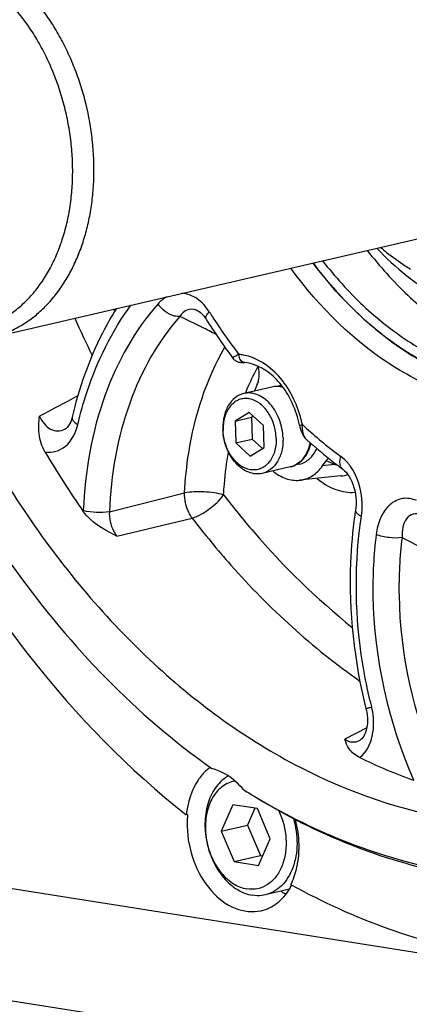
# Model space of a CAD drawing. Header units: millimetres. Extents: x 0 to 420, y 0 to 297.
# Tile 4 of 68: x 165.45 to 171.5, y 16.42 to 31.72. Entities that reach past the tile are written whole.
import ezdxf

# ---------------------------------------------------------------- set-up
doc = ezdxf.new("R2010")
doc.units = ezdxf.units.MM
doc.header["$LTSCALE"] = 23.1
doc.layers.add('COMPONENTS', color=7, linetype='CONTINUOUS')

msp = doc.modelspace()

# ---------------------------------------------------------------- linework, layer by layer
at = {"layer": 'COMPONENTS', "color": 7, "linetype": 'CONTINUOUS'}
for p, q in [((165.00274, 26.78361), (173.08951, 28.65719)), ((168.19216, 27.20994), (168.19206, 27.20998)), ((169.13805, 26.05127), (169.09448, 25.95627)), ((169.51299, 26.03935), (169.44, 26.02244)), ((169.36258, 26.01374), (168.92765, 25.91297)), ((169.01271, 25.61984), (168.79673, 25.48472)), ((169.23653, 25.41523), (169.01271, 25.61984)), ((166.26175, 25.54462), (166.26173, 25.54451)), ((168.79673, 25.48472), (169.05167, 25.54378)), ((168.79673, 25.48472), (168.80457, 25.14499)), ((169.07794, 25.56021), (169.05167, 25.54378)), ((169.05167, 25.54378), (169.05951, 25.20406)), ((169.24437, 25.07551), (169.23653, 25.41523)), ((169.79424, 25.42237), (169.80141, 25.39157)), ((166.14911, 25.35756), (166.14973, 25.35788)), ((168.80457, 25.14499), (169.05951, 25.20406)), ((168.80457, 25.14499), (169.02839, 24.94039)), ((169.05951, 25.20406), (169.21811, 25.05908)), ((169.9103, 25.19186), (169.9102, 25.19195)), ((169.02839, 24.94039), (169.24437, 25.07551)), ((169.7967, 24.81479), (169.72373, 24.79788)), ((170.15225, 24.78716), (170.20867, 24.86796)), ((169.65036, 24.77164), (169.21543, 24.67088)), ((170.46573, 24.73872), (170.46567, 24.73877)), ((170.4396, 24.63086), (169.79682, 24.56478)), ((170.66502, 24.09962), (170.665, 24.0995)), ((170.72777, 20.51876), (170.72806, 20.51891)), ((168.75923, 19.52061), (168.57897, 19.10938)), ((169.14011, 19.46043), (168.75923, 19.52061)), ((169.10197, 19.46646), (168.98688, 19.20389)), ((169.34073, 18.98903), (169.14011, 19.46043)), ((168.05659, 19.36711), (168.03619, 19.36238)), ((168.57897, 19.10938), (168.98688, 19.20389)), ((168.98688, 19.20389), (169.1875, 18.73248)), ((168.57897, 19.10938), (168.77959, 18.63798)), ((169.16048, 18.5778), (169.34073, 18.98903)), ((168.77959, 18.63798), (169.1875, 18.73248)), ((169.1875, 18.73248), (169.22564, 18.72646)), ((168.77959, 18.63798), (169.16048, 18.5778)), ((163.56199, 18.49769), (182.05758, 15.57556)), ((169.66052, 18.27823), (169.67451, 18.27052)), ((169.63711, 18.20529), (169.2615, 18.11827)), ((162.28979, 16.95408), (187.13867, 13.02819))]:
    msp.add_line(p, q, dxfattribs=at)
at = {"layer": 'COMPONENTS', "color": 9, "linetype": 'CONTINUOUS'}
for p, q in [((170.34593, 24.812), (170.15225, 24.78716)), ((170.34593, 24.812), (170.20867, 24.86796)), ((166.84139, 24.0758), (168.00926, 24.36759)), ((166.43636, 24.09195), (166.43598, 24.08131)), ((166.95801, 23.69401), (168.12703, 23.97731)), ((170.83967, 20.71661), (170.67074, 20.62741)), ((170.67074, 20.62741), (170.50025, 20.53731))]:
    msp.add_line(p, q, dxfattribs=at)
at = {"layer": 'COMPONENTS', "color": 7, "linetype": 'CONTINUOUS'}
for points in [[(168.19206, 27.20998), (168.19975, 27.20691), (168.21703, 27.19853), (168.23541, 27.1874), (168.25454, 27.17339), (168.27392, 27.15656)], [(168.27392, 27.15656), (168.29323, 27.13702), (168.31209, 27.11496), (168.33004, 27.09087), (168.34288, 27.07151)], [(168.76124, 26.46077), (168.7711, 26.44883), (168.78171, 26.43834), (168.79289, 26.42923), (168.80458, 26.42141), (168.8165, 26.4149), (168.82805, 26.4098), (168.83913, 26.4059), (168.84969, 26.40298), (168.85913, 26.40095), (168.86712, 26.39961), (168.8742, 26.39864), (168.88098, 26.39787), (168.88749, 26.39724), (168.89378, 26.39668), (168.90046, 26.39615), (168.94429, 26.39293)], [(166.26173, 25.54451), (166.26051, 25.53946), (166.25108, 25.50608), (166.2397, 25.47482), (166.22665, 25.44632), (166.21249, 25.42142), (166.19782, 25.40052), (166.18312, 25.38362), (166.16892, 25.37064), (166.15569, 25.36126), (166.14911, 25.35756)], [(169.80141, 25.39157), (169.81082, 25.35878), (169.82187, 25.32734)], [(169.82187, 25.32734), (169.83451, 25.29772), (169.84876, 25.27006), (169.86474, 25.24438), (169.88239, 25.22096), (169.90165, 25.19998), (169.9102, 25.19195)], [(170.46573, 24.73872), (170.47429, 24.73215), (170.49645, 24.71269), (170.5196, 24.6884), (170.54304, 24.65925), (170.56593, 24.62559), (170.58763, 24.58785), (170.60768, 24.54635), (170.62567, 24.50146), (170.64121, 24.45376), (170.65398, 24.40378), (170.6638, 24.35181), (170.67043, 24.29847), (170.67369, 24.24436), (170.67346, 24.18979), (170.66962, 24.13537), (170.66502, 24.09962)], [(170.82819, 21.01383), (170.83105, 21.00202), (170.83999, 20.958), (170.84624, 20.91431), (170.84982, 20.87125), (170.8508, 20.82885), (170.84919, 20.78755), (170.84507, 20.74785), (170.83853, 20.70995), (170.8297, 20.67428), (170.81883, 20.64142), (170.80627, 20.6119), (170.79247, 20.58612), (170.77795, 20.56435), (170.76333, 20.54679), (170.74944, 20.53352), (170.73656, 20.5239), (170.72806, 20.51891)]]:
    msp.add_lwpolyline(points, dxfattribs=at)
for centre, radius, start, end in [((173.27832, 30.76193), 3.40275, 237.280242, 238.924267), ((176.56166, 32.25274), 9.71563, 212.228091, 216.594652), ((169.58572, 25.72545), 0.32221, 102.519192, 103.044042), ((169.79392, 25.63553), 0.76947, 155.366004, 155.771211), ((169.45921, 25.65428), 0.36482, 77.616925, 81.011234), ((168.20282, 25.09047), 1.62566, 11.780491, 14.871307), ((169.44654, 25.38522), 0.84252, 181.324056, 182.726763), ((169.34058, 25.36217), 0.73254, 179.71674, 181.323267), ((174.93568, 30.78191), 7.51685, 228.044844, 232.153346), ((169.28882, 25.2905), 0.6935, 347.190679, 347.651188), ((178.61601, 32.58461), 14.8546, 210.673737, 214.92021), ((174.71989, 30.50864), 7.16867, 232.175192, 233.597985), ((177.54124, 23.0489), 6.95603, 171.313172, 171.969027), ((174.39134, 27.77349), 8.36308, 244.06505, 250.299018), ((168.84041, 19.50624), 0.7352, 128.835474, 133.993252), ((168.81873, 19.53279), 0.70093, 125.783979, 128.816078), ((174.43162, 28.52322), 10.35413, 237.86269, 239.288056), ((169.59314, 19.21722), 1.54391, 176.690541, 181.341008), ((169.52913, 19.22054), 1.47981, 174.315726, 176.675753), ((168.8119, 18.71907), 0.9723, 328.234891, 332.508918), ((168.71673, 18.75247), 1.05624, 333.321172, 336.931151), ((169.98317, 18.9352), 0.89644, 237.995625, 243.705077)]:
    msp.add_arc(centre, radius, start, end, dxfattribs=at)
at = {"layer": 'COMPONENTS', "color": 9, "linetype": 'CONTINUOUS'}
for centre, radius, start, end in [((181.2467, 33.66749), 15.7204, 204.19424, 204.339666), ((163.60822, 17.76179), 10.30277, 63.045513, 65.153829), ((176.57849, 32.34919), 9.67904, 212.250017, 212.788485), ((176.29256, 32.16045), 9.33645, 212.764964, 217.174871), ((181.14597, 33.62061), 16.21729, 203.765802, 206.027075), ((163.00363, 16.57132), 11.63797, 61.812418, 63.048989), ((168.80038, 25.80471), 0.71614, 79.982122, 85.760373), ((172.41487, 24.55023), 3.72199, 151.280074, 151.945329), ((172.59383, 24.45803), 3.92328, 151.986218, 157.19561), ((251.18366, -134.46161), 181.39648, 117.8834447, 118.0955615), ((172.79085, 24.37224), 4.13815, 157.157973, 158.05413), ((168.09672, 25.06607), 1.77986, 12.827888, 14.926846), ((168.09735, 25.0662), 1.77922, 11.777315, 12.828377), ((170.44166, 25.41189), 0.6028, 178.339644, 179.085269), ((174.93819, 30.96894), 7.52912, 227.370994, 228.040978), ((174.63768, 30.62227), 7.07041, 227.973607, 233.577538), ((169.26415, 25.28706), 0.70898, 348.248258, 348.711789), ((170.55364, 24.57819), 0.31275, 129.06395, 131.61826), ((172.18763, 32.5981), 8.00095, 256.692045, 256.942519), ((170.38896, 25.1221), 0.49385, 275.885051, 288.608827), ((255.16879, 186.39066), 183.0186, 242.7567482, 243.1491541), ((178.66641, 22.98151), 7.99075, 193.403152, 194.065683)]:
    msp.add_arc(centre, radius, start, end, dxfattribs=at)
at = {"layer": 'COMPONENTS', "color": 7, "linetype": 'CONTINUOUS'}
for points, knots in [([(165.00274, 26.78361), (165.06825, 26.79879), (165.198, 26.83754), (165.38492, 26.91978), (165.56301, 27.02554), (165.73077, 27.15389), (165.88689, 27.30376), (166.03014, 27.47391), (166.15942, 27.66294), (166.27373, 27.86935), (166.37219, 28.09146), (166.45405, 28.32753), (166.51867, 28.57567), (166.56557, 28.83392), (166.59437, 29.10023), (166.60486, 29.37249), (166.59695, 29.64856), (166.5619, 30.01952), (166.49069, 30.38788), (166.38488, 30.74686), (166.28885, 31.00908), (166.17694, 31.2621), (166.05004, 31.50393), (165.90914, 31.73264), (165.75536, 31.94643), (165.58987, 32.14362), (165.35889, 32.37874), (165.10684, 32.57931), (164.83839, 32.73682), (164.63545, 32.8303), (164.42966, 32.89999), (164.29, 32.93056), (164.22048, 32.94155)], [0, 0, 0, 0, 0.02552729, 0.05124574, 0.07733632, 0.1039609, 0.13125543, 0.15932562, 0.18824507, 0.21805523, 0.24876682, 0.28036218, 0.31279802, 0.34600856, 0.37990863, 0.41439681, 0.44935847, 0.48466874, 0.55576551, 0.5913137, 0.62666646, 0.66169074, 0.69626038, 0.73025894, 0.76358276, 0.79614393, 0.82787344, 0.88861612, 0.91767216, 0.94587042, 0.97327943, 1, 1, 1, 1]), ([(164.15518, 26.88572), (164.22579, 26.87457), (164.36747, 26.86129), (164.57953, 26.86974), (164.78693, 26.90671), (164.98751, 26.97185), (165.17927, 27.06447), (165.36029, 27.1836), (165.52883, 27.328), (165.68329, 27.4962), (165.82223, 27.68651), (165.94436, 27.89709), (166.04856, 28.12589), (166.13387, 28.37072), (166.19951, 28.62923), (166.24487, 28.89896), (166.26953, 29.17733), (166.27327, 29.46169), (166.25606, 29.74932), (166.21806, 30.03746), (166.15964, 30.32337), (166.08136, 30.60432), (165.98397, 30.87761), (165.8684, 31.14063), (165.73574, 31.39087), (165.58727, 31.62594), (165.42434, 31.8436), (165.19367, 32.10365), (164.9375, 32.32633), (164.66112, 32.50105), (164.45136, 32.60416), (164.23795, 32.68032), (164.0927, 32.71301), (164.02044, 32.72443)], [0, 0, 0, 0, 0.02655459, 0.05268311, 0.07860713, 0.10456135, 0.13077847, 0.1574745, 0.18483628, 0.21301292, 0.24211114, 0.27219418, 0.30328325, 0.33536075, 0.36837433, 0.40224142, 0.4368539, 0.47208264, 0.50778208, 0.54379453, 0.57995446, 0.61609274, 0.65204073, 0.68763453, 0.72271912, 0.75715272, 0.79081115, 0.82359235, 0.88618453, 0.91601237, 0.94486745, 0.97282407, 1, 1, 1, 1]), ([(170.99657, 28.17193), (171.2868, 27.86744), (171.9165, 27.35227), (172.68553, 27.06316), (173.06163, 27.00374)], [0, 0, 0, 0, 0.52488159, 1, 1, 1, 1]), ([(171.05356, 28.18471), (171.08462, 28.15847), (171.20842, 28.05714), (171.33864, 27.96361), (171.43903, 27.89912)], [0, 0, 0, 0, 0.25415516, 1, 1, 1, 1]), ([(170.84778, 28.13742), (171.04002, 27.88957), (171.44991, 27.43361), (172.14866, 26.87622), (172.89494, 26.48059), (173.42244, 26.33108), (173.68299, 26.28992)], [0, 0, 0, 0, 0.2720095, 0.5291831, 0.77125211, 1, 1, 1, 1]), ([(176.32884, 27.537), (176.15163, 27.24425), (175.74637, 26.7101), (174.97549, 26.09926), (174.09425, 25.73943), (173.14775, 25.65296), (172.18542, 25.84164), (170.90254, 26.45724), (170.10347, 27.25465), (169.66105, 27.86184)], [0, 0, 0, 0, 0.12712011, 0.24643514, 0.36115567, 0.47569146, 0.59450381, 0.72092832, 1, 1, 1, 1]), ([(170.00571, 27.94259), (170.20595, 27.67573), (170.63459, 27.18446), (171.37004, 26.58325), (172.15861, 26.15677), (172.71763, 25.99634), (172.99362, 25.95273)], [0, 0, 0, 0, 0.27248421, 0.5298886, 0.77179955, 1, 1, 1, 1]), ([(172.77982, 25.99345), (172.25166, 26.11114), (171.1858, 26.62255), (170.37024, 27.45697), (170.00627, 27.9419)], [0, 0, 0, 0, 0.47158369, 1, 1, 1, 1]), ([(170.15434, 27.97676), (170.34658, 27.72891), (170.75647, 27.27295), (171.45521, 26.71556), (172.2015, 26.31993), (172.729, 26.17042), (172.98954, 26.12926)], [0, 0, 0, 0, 0.2720095, 0.5291831, 0.77125211, 1, 1, 1, 1]), ([(163.21484, 27.31221), (163.74944, 25.83825), (165.13595, 23.12858), (167.25886, 20.9138), (168.43191, 20.08388)], [0, 0, 0, 0, 0.52179343, 1, 1, 1, 1]), ([(166.95066, 27.236), (166.87246, 27.11128), (166.57232, 26.57917), (166.36773, 25.99547), (166.26175, 25.54462)], [0, 0, 0, 0, 0.24119214, 1, 1, 1, 1]), ([(162.78537, 26.98191), (163.06479, 26.20979), (164.29317, 23.36036), (166.24326, 20.77795), (168.03619, 19.36238)], [0, 0, 0, 0, 0.2644094, 1, 1, 1, 1]), ([(164.05019, 26.83926), (164.46178, 25.8511), (165.4453, 24.00183), (167.39538, 21.68159), (169.67164, 20.02279), (171.38489, 19.42586), (172.2246, 19.29319)], [0, 0, 0, 0, 0.27759497, 0.53896686, 0.77954471, 1, 1, 1, 1]), ([(169.77403, 25.50769), (169.74229, 25.62726), (169.65343, 25.85297), (169.41217, 26.2008), (169.12884, 26.37933), (168.94428, 26.39293)], [0, 0, 0, 0, 0.29165862, 0.56370701, 1, 1, 1, 1]), ([(169.13805, 26.05127), (169.14758, 26.07205), (169.17869, 26.16466), (169.17323, 26.26873), (169.14962, 26.33936)], [0, 0, 0, 0, 0.23490578, 1, 1, 1, 1]), ([(169.53814, 26.00968), (169.50933, 26.01738), (169.45039, 26.02627), (169.39099, 26.02032), (169.36258, 26.01374)], [0, 0, 0, 0, 0.50569277, 1, 1, 1, 1]), ([(168.92765, 25.91297), (168.87951, 25.90182), (168.78367, 25.85421), (168.67792, 25.72577), (168.61425, 25.55651), (168.60275, 25.43079), (168.60425, 25.36575)], [0, 0, 0, 0, 0.21699738, 0.45234532, 0.71436831, 1, 1, 1, 1]), ([(169.53883, 25.2181), (169.53658, 25.31556), (169.49933, 25.50693), (169.38098, 25.71524), (169.25131, 25.83692), (169.14621, 25.89739), (169.03592, 25.92561), (168.96213, 25.92096), (168.92765, 25.91297)], [0, 0, 0, 0, 0.28135695, 0.55163346, 0.67588903, 0.79091577, 0.89785655, 1, 1, 1, 1]), ([(169.43287, 25.21497), (169.4312, 25.28711), (169.40718, 25.43019), (169.31785, 25.62063), (169.18596, 25.76573), (169.04698, 25.83194), (168.93633, 25.83828), (168.8582, 25.82132), (168.78658, 25.78341), (168.70126, 25.70531), (168.62658, 25.56308), (168.60839, 25.43372), (168.60805, 25.36579)], [0, 0, 0, 0, 0.14438079, 0.28591951, 0.41558873, 0.52974028, 0.58278822, 0.63483748, 0.68770821, 0.74302384, 0.86409231, 1, 1, 1, 1]), ([(165.83978, 25.00655), (165.78924, 25.09165), (165.73265, 25.28021), (165.74669, 25.47007), (165.75616, 25.55972)], [0, 0, 0, 0, 0.52334765, 1, 1, 1, 1]), ([(169.21543, 24.67088), (169.18157, 24.66303), (169.10922, 24.65826), (169.0009, 24.68502), (168.89735, 24.74302), (168.76888, 24.86032), (168.6497, 25.0626), (168.60953, 25.2494), (168.60498, 25.34514)], [0, 0, 0, 0, 0.10232337, 0.20929603, 0.32414995, 0.44808227, 0.71785297, 1, 1, 1, 1]), ([(169.43287, 25.21497), (169.43447, 25.14571), (169.41949, 25.01319), (169.34778, 24.8658), (169.26344, 24.78327), (169.19198, 24.74231), (169.11345, 24.72265), (169.00169, 24.72601), (168.8602, 24.79026), (168.7257, 24.93548), (168.63446, 25.12752), (168.60992, 25.27224), (168.60824, 25.34525)], [0, 0, 0, 0, 0.13676135, 0.25887234, 0.31454136, 0.36755884, 0.41952999, 0.47231488, 0.58567496, 0.71467993, 0.85584262, 1, 1, 1, 1]), ([(169.53883, 25.2181), (169.54033, 25.15306), (169.52883, 25.02734), (169.46516, 24.85808), (169.35941, 24.72964), (169.26357, 24.68203), (169.21543, 24.67088)], [0, 0, 0, 0, 0.28563169, 0.54765468, 0.78300262, 1, 1, 1, 1]), ([(169.65036, 24.77164), (169.6883, 24.78043), (169.76311, 24.81206), (169.8561, 24.89478), (169.92613, 25.00597), (169.9548, 25.09161), (169.96507, 25.13674)], [0, 0, 0, 0, 0.23054492, 0.47031635, 0.72598468, 1, 1, 1, 1]), ([(169.78961, 24.83905), (169.8119, 24.85479), (169.8541, 24.89251), (169.90601, 24.96246), (169.94674, 25.04495), (169.96526, 25.1052), (169.97253, 25.13661)], [0, 0, 0, 0, 0.22959871, 0.47194222, 0.72877206, 1, 1, 1, 1]), ([(169.7967, 24.81479), (169.82498, 24.82134), (169.88091, 24.84265), (169.95509, 24.89649), (170.01751, 24.96985), (170.04891, 25.02794), (170.0623, 25.05901)], [0, 0, 0, 0, 0.23301242, 0.47380292, 0.72837909, 1, 1, 1, 1]), ([(169.38036, 24.7086), (169.44089, 24.65844), (169.57201, 24.57883), (169.726, 24.55751), (169.79686, 24.5648)], [0, 0, 0, 0, 0.52465077, 1, 1, 1, 1]), ([(169.79686, 24.5648), (169.86567, 24.57187), (170.00631, 24.62134), (170.1099, 24.72652), (170.15225, 24.78716)], [0, 0, 0, 0, 0.48326463, 1, 1, 1, 1]), ([(166.95801, 23.69401), (166.81071, 23.76783), (166.61464, 23.87442), (166.4666, 24.03748), (166.43598, 24.08131)], [0, 0, 0, 0, 0.75500614, 1, 1, 1, 1]), ([(170.65342, 24.02072), (170.61898, 23.77665), (170.53063, 22.77206), (170.64324, 21.75202), (170.82819, 21.01383)], [0, 0, 0, 0, 0.24465833, 1, 1, 1, 1]), ([(170.73374, 20.25265), (170.66916, 20.28396), (170.56088, 20.36343), (170.51527, 20.48499), (170.50025, 20.53731)], [0, 0, 0, 0, 0.56867186, 1, 1, 1, 1]), ([(168.92374, 19.7556), (168.88913, 19.79673), (168.7523, 19.94054), (168.57268, 20.04883), (168.43191, 20.08388)], [0, 0, 0, 0, 0.27037076, 1, 1, 1, 1]), ([(168.32975, 20.03516), (168.28872, 19.99558), (168.1299, 19.80335), (168.0551, 19.55208), (168.03619, 19.36238)], [0, 0, 0, 0, 0.2302153, 1, 1, 1, 1]), ([(168.68958, 19.96714), (168.61822, 19.92763), (168.48651, 19.80736), (168.36422, 19.55837), (168.31445, 19.26129), (168.34072, 18.9456), (168.43959, 18.64274), (168.60173, 18.38318), (168.8118, 18.19315), (168.98096, 18.12496), (169.0635, 18.11192)], [0, 0, 0, 0, 0.10657168, 0.22532257, 0.35644599, 0.49543029, 0.63531627, 0.7688853, 0.89082559, 1, 1, 1, 1]), ([(168.79385, 19.88751), (168.75731, 19.88142), (168.68466, 19.85953), (168.54974, 19.77787), (168.41474, 19.6069), (168.33202, 19.34207), (168.32709, 19.04395), (168.39977, 18.74718), (168.54163, 18.48668), (168.73686, 18.29312), (168.89979, 18.22325), (168.9792, 18.2107)], [0, 0, 0, 0, 0.05134925, 0.10387484, 0.21664266, 0.34376701, 0.48240093, 0.62505347, 0.76282668, 0.88854376, 1, 1, 1, 1]), ([(175.08904, 18.49631), (174.60917, 18.38514), (173.61158, 18.2648), (171.54646, 18.44993), (170.05299, 19.06561), (169.14144, 19.6191)], [0, 0, 0, 0, 0.23887613, 0.48282865, 1, 1, 1, 1]), ([(169.14354, 19.62131), (170.05444, 19.08025), (171.54615, 18.48478), (173.60192, 18.32887), (174.59281, 18.46343), (175.06891, 18.58136)], [0, 0, 0, 0, 0.516762, 0.76076407, 1, 1, 1, 1]), ([(169.47317, 19.42653), (169.53833, 19.28984), (169.59556, 19.06415), (169.58328, 18.76826), (169.5305, 18.56603), (169.43663, 18.39636), (169.30612, 18.27159), (169.14724, 18.20388), (169.03382, 18.20208), (168.9792, 18.2107)], [0, 0, 0, 0, 0.28718794, 0.4273438, 0.55899867, 0.67989146, 0.79060535, 0.89512922, 1, 1, 1, 1]), ([(169.70068, 19.30555), (169.73853, 19.17798), (169.77625, 18.91876), (169.72551, 18.60114), (169.62342, 18.38735), (169.52345, 18.2595), (169.40175, 18.16578), (169.30858, 18.12917), (169.2615, 18.11827)], [0, 0, 0, 0, 0.28496984, 0.5521901, 0.6747612, 0.78906927, 0.89650846, 1, 1, 1, 1]), ([(168.04965, 19.18109), (168.05389, 18.99765), (168.12423, 18.6369), (168.38329, 18.18143), (168.75936, 17.87969), (169.0686, 17.84264), (169.19988, 17.87304)], [0, 0, 0, 0, 0.28251205, 0.55388449, 0.79252296, 1, 1, 1, 1]), ([(169.68851, 18.33859), (169.70631, 18.38034), (169.77011, 18.56006), (169.79181, 18.75346), (169.78847, 18.89842)], [0, 0, 0, 0, 0.2383905, 1, 1, 1, 1]), ([(169.67451, 18.27052), (170.62707, 17.74652), (172.17087, 17.17691), (174.28551, 17.03062), (175.30791, 17.16129), (175.80133, 17.27557)], [0, 0, 0, 0, 0.51535111, 0.75991552, 1, 1, 1, 1]), ([(169.2615, 18.11827), (169.2455, 18.11456), (169.18024, 18.10276), (169.11274, 18.10414), (169.0635, 18.11192)], [0, 0, 0, 0, 0.24772274, 1, 1, 1, 1]), ([(169.19988, 17.87304), (169.28768, 17.89337), (169.46238, 17.97823), (169.58725, 18.12442), (169.63856, 18.20722)], [0, 0, 0, 0, 0.48059684, 1, 1, 1, 1])]:
    msp.add_open_spline(points, degree=3, knots=knots, dxfattribs=at)
at = {"layer": 'COMPONENTS', "color": 9, "linetype": 'CONTINUOUS'}
msp.add_open_spline([(167.73192, 27.41598), (167.68123, 27.38754), (167.63545, 27.34916), (167.59677, 27.30577)], degree=3, dxfattribs=at)
for points, knots in [([(168.39266, 27.18432), (168.34243, 27.26392), (168.22249, 27.39937), (168.04993, 27.4654), (167.96891, 27.47086)], [0, 0, 0, 0, 0.5368589, 1, 1, 1, 1]), ([(166.34984, 25.42872), (166.3908, 25.60298), (166.57474, 26.25778), (166.87934, 26.88275), (167.17561, 27.28717)], [0, 0, 0, 0, 0.26311551, 1, 1, 1, 1]), ([(167.59677, 27.30577), (167.23385, 26.89871), (166.66049, 25.85793), (166.46123, 24.70156), (166.43636, 24.09195)], [0, 0, 0, 0, 0.47197513, 1, 1, 1, 1]), ([(167.93728, 27.11093), (167.90813, 27.1074), (167.77196, 27.12264), (167.65388, 27.21771), (167.59677, 27.30577)], [0, 0, 0, 0, 0.21859819, 1, 1, 1, 1]), ([(167.93728, 27.11093), (167.59454, 26.7265), (167.05306, 25.74359), (166.86487, 24.65152), (166.84139, 24.0758)], [0, 0, 0, 0, 0.47197512, 1, 1, 1, 1]), ([(168.19206, 27.20998), (168.14637, 27.22695), (168.03691, 27.22769), (167.96345, 27.15196), (167.93728, 27.11093)], [0, 0, 0, 0, 0.50043014, 1, 1, 1, 1]), ([(168.34288, 27.07151), (168.33466, 27.08458), (168.34664, 27.1338), (168.37418, 27.16434), (168.39266, 27.18432)], [0, 0, 0, 0, 0.3620021, 1, 1, 1, 1]), ([(168.00926, 24.36759), (168.02017, 24.57564), (168.10053, 25.35923), (168.346, 26.13291), (168.63419, 26.63602)], [0, 0, 0, 0, 0.26433422, 1, 1, 1, 1]), ([(168.85333, 26.5189), (168.82829, 26.50923), (168.80493, 26.50019), (168.75516, 26.46895), (168.76124, 26.46077)], [0, 0, 0, 0, 0.72481891, 1, 1, 1, 1]), ([(168.94428, 26.39293), (168.92017, 26.39471), (168.86919, 26.43188), (168.85547, 26.48811), (168.85333, 26.5189)], [0, 0, 0, 0, 0.4392047, 1, 1, 1, 1]), ([(169.81652, 25.52454), (169.75224, 25.76564), (169.54527, 26.19378), (169.13217, 26.47342), (168.92496, 26.50994)], [0, 0, 0, 0, 0.54252276, 1, 1, 1, 1]), ([(169.54016, 26.00699), (169.51105, 26.01558), (169.45151, 26.02592), (169.39121, 26.02037), (169.36258, 26.01374)], [0, 0, 0, 0, 0.50817675, 1, 1, 1, 1]), ([(165.75616, 25.55972), (165.79193, 25.47923), (165.87511, 25.36687), (166.03865, 25.32041), (166.11578, 25.34021), (166.14911, 25.35756)], [0, 0, 0, 0, 0.53766556, 0.77065638, 1, 1, 1, 1]), ([(165.83978, 25.00655), (165.89526, 24.99728), (166.01261, 25.00191), (166.23075, 25.12112), (166.32046, 25.30372), (166.34984, 25.42872)], [0, 0, 0, 0, 0.23302461, 0.46803606, 1, 1, 1, 1]), ([(166.26173, 25.54451), (166.25966, 25.53562), (166.26497, 25.48282), (166.31438, 25.44991), (166.34984, 25.42872)], [0, 0, 0, 0, 0.18092175, 1, 1, 1, 1]), ([(169.79424, 25.42237), (169.79445, 25.42137), (169.80034, 25.42357), (169.81245, 25.42306), (169.82811, 25.4273), (169.83911, 25.42936)], [0, 0, 0, 0, 0.06705968, 0.26159902, 1, 1, 1, 1]), ([(169.9102, 25.19195), (169.89728, 25.20357), (169.84742, 25.27009), (169.83791, 25.3573), (169.83893, 25.42151)], [0, 0, 0, 0, 0.2129347, 1, 1, 1, 1]), ([(169.95827, 25.14266), (169.94864, 25.09638), (169.92116, 25.00889), (169.85254, 24.89553), (169.76122, 24.81191), (169.68752, 24.78025), (169.65036, 24.77164)], [0, 0, 0, 0, 0.2793548, 0.53690146, 0.77451889, 1, 1, 1, 1]), ([(168.6165, 24.3368), (168.61946, 24.39331), (168.63452, 24.61634), (168.66313, 24.83848), (168.69254, 25.00281)], [0, 0, 0, 0, 0.25314201, 1, 1, 1, 1]), ([(170.46567, 24.73877), (170.45459, 24.74694), (170.4103, 24.80221), (170.42307, 24.88138), (170.43974, 24.93299)], [0, 0, 0, 0, 0.20247752, 1, 1, 1, 1]), ([(170.58198, 24.78808), (170.57156, 24.80228), (170.52964, 24.85558), (170.48016, 24.90319), (170.43974, 24.93299)], [0, 0, 0, 0, 0.25960425, 1, 1, 1, 1]), ([(170.7576, 24.00693), (170.76775, 24.07335), (170.78338, 24.34313), (170.70222, 24.62431), (170.58198, 24.78808)], [0, 0, 0, 0, 0.24851704, 1, 1, 1, 1]), ([(170.06898, 24.59269), (170.15447, 24.52047), (170.33956, 24.4051), (170.55776, 24.37031), (170.6588, 24.37828)], [0, 0, 0, 0, 0.52478149, 1, 1, 1, 1]), ([(168.12703, 23.97731), (168.1077, 24.0045), (168.0386, 24.12329), (168.00709, 24.26384), (168.00926, 24.36759)], [0, 0, 0, 0, 0.2432681, 1, 1, 1, 1]), ([(168.6165, 24.3368), (168.51847, 24.36534), (168.31458, 24.39004), (168.10914, 24.38624), (168.00926, 24.36759)], [0, 0, 0, 0, 0.50119536, 1, 1, 1, 1]), ([(168.12703, 23.97731), (168.22334, 24.00604), (168.40322, 24.11174), (168.55608, 24.25208), (168.6165, 24.3368)], [0, 0, 0, 0, 0.49131277, 1, 1, 1, 1]), ([(168.6165, 24.3368), (168.76659, 24.1407), (169.36993, 23.3964), (170.05966, 22.72047), (170.61569, 22.27711)], [0, 0, 0, 0, 0.25774962, 1, 1, 1, 1]), ([(171.61356, 24.24893), (171.54579, 24.27856), (171.39053, 24.30424), (171.1779, 24.19103), (171.04029, 23.98062), (170.99732, 23.8113), (170.986, 23.72092)], [0, 0, 0, 0, 0.23208147, 0.45998132, 0.71418255, 1, 1, 1, 1]), ([(166.84139, 24.0758), (166.77477, 24.06325), (166.63799, 24.05962), (166.50196, 24.07418), (166.43636, 24.09195)], [0, 0, 0, 0, 0.49933291, 1, 1, 1, 1]), ([(166.84139, 24.0758), (166.83503, 23.97436), (166.86461, 23.83377), (166.93746, 23.71993), (166.95801, 23.69401)], [0, 0, 0, 0, 0.75446716, 1, 1, 1, 1]), ([(170.665, 24.0995), (170.66384, 24.09194), (170.66908, 24.06765), (170.70385, 24.03484), (170.73717, 24.01638), (170.7576, 24.00693)], [0, 0, 0, 0, 0.16680728, 0.50917814, 1, 1, 1, 1]), ([(171.69622, 24.0218), (171.65392, 24.04032), (171.55801, 24.05768), (171.44119, 23.9686), (171.39134, 23.83031), (171.38573, 23.72822), (171.38851, 23.67412)], [0, 0, 0, 0, 0.24408393, 0.46444302, 0.71370449, 1, 1, 1, 1]), ([(168.12703, 23.97731), (168.31893, 23.72659), (169.08991, 22.78784), (169.99699, 21.95666), (170.73423, 21.44202)], [0, 0, 0, 0, 0.25989792, 1, 1, 1, 1]), ([(170.8933, 21.12925), (170.83626, 21.36864), (170.65618, 22.31539), (170.64924, 23.29771), (170.7576, 24.00693)], [0, 0, 0, 0, 0.25540408, 1, 1, 1, 1]), ([(170.986, 23.72092), (170.94654, 23.40564), (170.88108, 22.11134), (171.17216, 20.80215), (171.56762, 19.90978)], [0, 0, 0, 0, 0.24558241, 1, 1, 1, 1]), ([(171.38851, 23.67412), (171.32213, 23.6624), (171.18422, 23.66652), (171.04944, 23.69455), (170.986, 23.72092)], [0, 0, 0, 0, 0.49525753, 1, 1, 1, 1]), ([(171.38851, 23.67412), (171.35124, 23.37638), (171.28941, 22.15404), (171.56431, 20.91764), (171.93779, 20.07489)], [0, 0, 0, 0, 0.24558241, 1, 1, 1, 1]), ([(170.73374, 20.25265), (170.83301, 20.33388), (170.96771, 20.60515), (170.95194, 20.893), (170.91524, 21.03949)], [0, 0, 0, 0, 0.45927608, 1, 1, 1, 1]), ([(170.82819, 21.01383), (170.82767, 21.01577), (170.84048, 21.01645), (170.85212, 21.02332), (170.88216, 21.02997), (170.90285, 21.03616), (170.91524, 21.03949)], [0, 0, 0, 0, 0.06645982, 0.26095057, 0.57627739, 1, 1, 1, 1]), ([(170.50025, 20.53731), (170.53414, 20.51515), (170.61107, 20.48394), (170.69358, 20.50096), (170.72777, 20.51876)], [0, 0, 0, 0, 0.51237477, 1, 1, 1, 1])]:
    msp.add_open_spline(points, degree=3, knots=knots, dxfattribs=at)
at = {"layer": 'COMPONENTS', "color": 7, "linetype": 'CONTINUOUS'}
for points in [[(170.24439, 24.90878), (170.23097, 24.89666), (170.21902, 24.88278), (170.20867, 24.86796)], [(169.78847, 18.89842), (169.78543, 19.03002), (169.76594, 19.16213), (169.73169, 19.28923)]]:
    msp.add_open_spline(points, degree=3, dxfattribs=at)

doc.saveas('drawing.dxf')
